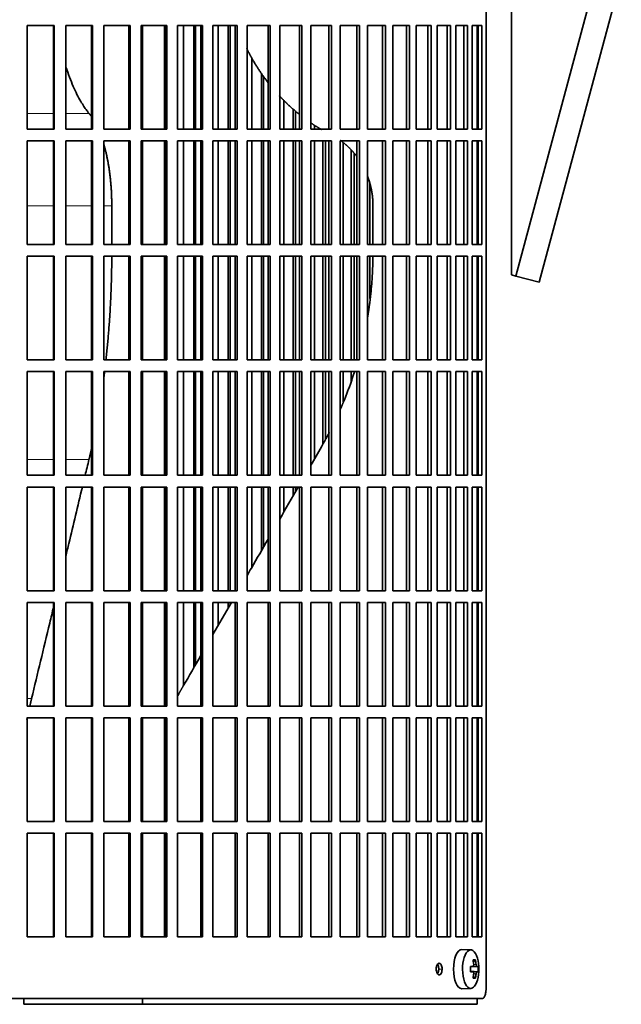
# Model space of a CAD drawing. Header units: millimetres. Extents: x 449 to 1324, y -2338 to 1809.
# Tile 20 of 30: x 1108 to 1261, y -464 to -213. Entities that reach past the tile are written whole.
import ezdxf

# ---------------------------------------------------------------- set-up
doc = ezdxf.new("R2010")
doc.units = ezdxf.units.MM
for name, color, linetype in [('M5X8_UNI7687', 7, 'Continuous'), ('VSI344-454_FILTR', 7, 'Continuous'), ('VSI344-454_SUPPO', 7, 'Continuous'), ('VSI344-454_TERMI', 7, 'Continuous')]:
    doc.layers.add(name, color=color, linetype=linetype)

# ---------------------------------------------------------------- blocks, each defined once
blk = doc.blocks.new('SE3')
at = {"layer": 'M5X8_UNI7687', "color": 7, "linetype": 'Continuous', "lineweight": 35}
for p, q in [((1222.77, -450.45), (1220.5, -450.38)), ((1223.94, -453.04), (1223.43, -453.43)), ((1222.66, -454.73), (1223.33, -454.67)), ((1224.63, -454.68), (1222.66, -454.83)), ((1224.63, -456.07), (1222.66, -455.93)), ((1223.33, -456.09), (1222.66, -456.02)), ((1223.94, -457.71), (1223.43, -457.32)), ((1220.5, -460.38), (1222.77, -460.31))]:
    blk.add_line(p, q, dxfattribs=at)
at = {"layer": 'M5X8_UNI7687', "color": 4, "linetype": 'Continuous', "lineweight": 9}
for p, q in [((1224.34, -454.67), (1222.66, -454.82)), ((1222.66, -454.73), (1223.32, -454.67)), ((1223.52, -454.22), (1224.13, -454.17)), ((1222.66, -455.93), (1224.34, -456.09)), ((1223.32, -456.09), (1222.66, -456.02)), ((1224.13, -456.58), (1223.52, -456.53))]:
    blk.add_line(p, q, dxfattribs=at)
at = {"layer": 'M5X8_UNI7687', "color": 7, "linetype": 'Continuous', "lineweight": 35}
for centre, radius, start, end in [((1214.85, -455.38), 10, 343.7273, 16.2727), ((1215.23, -455.38), 9.42, 355.7871, 4.2129)]:
    blk.add_arc(centre, radius, start, end, dxfattribs=at)
for centre, major_axis, ratio, start_param, end_param in [((1220.47, -455.38), (0, -5), 0.422618, 3.141593, 6.283185), ((1222.74, -455.38), (0, -4.93), 0.422618, 2.175256, 6.283185), ((1216.86, -458.44), (7.75, 5.06), 0.247104, 0.286808, 0.4365), ((1214.93, -455.38), (0, 10), 0.866025, 4.833518, 4.948078), ((1214.8, -455.38), (0, 10), 0.939693, 4.833518, 4.948078), ((1214.87, -455.53), (9.97, 0.79), 0.036834, 0.556003, 0.670562), ((1218.15, -455.38), (0, -9.26), 0.488139, 1.49595, 1.645642), ((1214.87, -455.53), (9.97, 0.79), 0.036834, 0.199185, 0.313745), ((1214.87, -455.22), (9.97, -0.79), 0.036834, -0.670562, -0.556003), ((1214.93, -455.38), (0, -10), 0.866025, 1.335108, 1.449667), ((1216.86, -452.31), (7.75, -5.06), 0.247104, -0.4365, -0.286808), ((1214.8, -455.38), (0, -10), 0.939693, 1.335108, 1.449667), ((1214.87, -455.22), (9.97, -0.79), 0.036834, -0.313745, -0.199185), ((1220.47, -455.38), (0, -5), 0.422618, 0, 0.012961), ((1222.74, -455.38), (0, -4.93), 0.422618, 0, 0.966337)]:
    blk.add_ellipse(centre, major_axis=major_axis, ratio=ratio, start_param=start_param, end_param=end_param, dxfattribs=at)
for points in [[(1223.32, -454.67), (1223.33, -454.67), (1223.34, -454.66), (1223.37, -454.66), (1223.39, -454.64), (1223.41, -454.63), (1223.43, -454.61), (1223.45, -454.58), (1223.47, -454.55), (1223.49, -454.52), (1223.5, -454.48), (1223.51, -454.44), (1223.52, -454.4), (1223.53, -454.36), (1223.53, -454.31), (1223.53, -454.27), (1223.53, -454.22), (1223.53, -454.19), (1223.53, -454.17)], [(1224.13, -454.17), (1224.13, -454.19), (1224.13, -454.22), (1224.14, -454.27), (1224.15, -454.31), (1224.16, -454.36), (1224.17, -454.4), (1224.18, -454.44), (1224.2, -454.48), (1224.21, -454.52), (1224.23, -454.55), (1224.24, -454.58), (1224.26, -454.61), (1224.28, -454.63), (1224.29, -454.64), (1224.31, -454.66), (1224.32, -454.66), (1224.33, -454.67), (1224.34, -454.67)], [(1223.53, -456.58), (1223.53, -456.57), (1223.53, -456.53), (1223.53, -456.48), (1223.53, -456.44), (1223.53, -456.4), (1223.52, -456.35), (1223.51, -456.31), (1223.5, -456.27), (1223.49, -456.23), (1223.47, -456.2), (1223.45, -456.17), (1223.43, -456.14), (1223.41, -456.12), (1223.39, -456.11), (1223.37, -456.1), (1223.34, -456.09), (1223.33, -456.09), (1223.32, -456.09)], [(1224.34, -456.09), (1224.33, -456.09), (1224.32, -456.09), (1224.31, -456.1), (1224.29, -456.11), (1224.28, -456.12), (1224.26, -456.14), (1224.24, -456.17), (1224.23, -456.2), (1224.21, -456.23), (1224.2, -456.27), (1224.18, -456.31), (1224.17, -456.35), (1224.16, -456.4), (1224.15, -456.44), (1224.14, -456.48), (1224.13, -456.53), (1224.13, -456.57), (1224.13, -456.58)]]:
    blk.add_open_spline(points, degree=3, dxfattribs=at)
at = {"layer": 'VSI344-454_FILTR', "color": 7, "linetype": 'Continuous', "lineweight": 35}
for p, q in [((1226.7, -459.88), (1226.7, -188.88)), ((1109.39, -214.13), (1116.33, -214.13)), ((1109.39, -240.63), (1109.39, -214.13)), ((1116.18, -240.63), (1116.18, -214.13)), ((1116.33, -240.63), (1116.33, -214.13)), ((1119.26, -214.13), (1126.12, -214.13)), ((1119.26, -240.63), (1119.26, -214.13)), ((1125.89, -240.63), (1125.89, -214.13)), ((1126.12, -240.63), (1126.12, -214.13)), ((1129, -214.13), (1135.72, -214.13)), ((1129, -240.63), (1129, -214.13)), ((1135.43, -240.63), (1135.43, -214.13)), ((1135.72, -240.63), (1135.72, -214.13)), ((1138.54, -214.13), (1145.11, -214.13)), ((1138.54, -240.63), (1138.54, -214.13)), ((1144.75, -240.63), (1144.75, -214.13)), ((1145.11, -240.63), (1145.11, -214.13)), ((1147.86, -214.13), (1154.23, -214.13)), ((1147.86, -240.63), (1147.86, -214.13)), ((1149.32, -240.63), (1149.32, -214.13)), ((1151.96, -240.63), (1151.96, -214.13)), ((1152.41, -240.63), (1152.41, -214.13)), ((1153.81, -240.63), (1153.81, -214.13)), ((1154.23, -240.63), (1154.23, -214.13)), ((1156.89, -214.13), (1163.04, -214.13)), ((1156.89, -240.63), (1156.89, -214.13)), ((1158.23, -240.63), (1158.23, -214.13)), ((1160.77, -240.63), (1160.77, -214.13)), ((1161.29, -240.63), (1161.29, -214.13)), ((1162.56, -240.63), (1162.56, -214.13)), ((1163.04, -240.63), (1163.04, -214.13)), ((1165.6, -214.13), (1171.5, -214.13)), ((1165.6, -240.63), (1165.6, -214.13)), ((1170.96, -240.63), (1170.96, -214.13)), ((1171.5, -240.63), (1171.5, -214.13)), ((1173.94, -214.13), (1179.56, -214.13)), ((1173.94, -240.63), (1173.94, -214.13)), ((1178.96, -240.63), (1178.96, -214.13)), ((1179.56, -240.63), (1179.56, -214.13)), ((1181.88, -214.13), (1187.19, -214.13)), ((1181.88, -240.63), (1181.88, -214.13)), ((1186.53, -240.63), (1186.53, -214.13)), ((1187.19, -240.63), (1187.19, -214.13)), ((1189.37, -214.13), (1194.34, -214.13)), ((1189.37, -240.63), (1189.37, -214.13)), ((1193.64, -240.63), (1193.64, -214.13)), ((1194.34, -240.63), (1194.34, -214.13)), ((1196.38, -214.13), (1200.99, -214.13)), ((1196.38, -240.63), (1196.38, -214.13)), ((1200.24, -240.63), (1200.24, -214.13)), ((1200.99, -240.63), (1200.99, -214.13)), ((1202.87, -214.13), (1207.1, -214.13)), ((1202.87, -240.63), (1202.87, -214.13)), ((1206.31, -240.63), (1206.31, -214.13)), ((1207.1, -240.63), (1207.1, -214.13)), ((1208.82, -214.13), (1212.65, -214.13)), ((1208.82, -240.63), (1208.82, -214.13)), ((1211.81, -240.63), (1211.81, -214.13)), ((1212.65, -240.63), (1212.65, -214.13)), ((1214.18, -214.13), (1217.59, -214.13)), ((1214.18, -240.63), (1214.18, -214.13)), ((1216.72, -240.63), (1216.72, -214.13)), ((1217.59, -240.63), (1217.59, -214.13)), ((1218.95, -214.13), (1221.92, -214.13)), ((1218.95, -240.63), (1218.95, -214.13)), ((1221.01, -240.63), (1221.01, -214.13)), ((1221.92, -240.63), (1221.92, -214.13)), ((1223.09, -214.13), (1225.61, -214.13)), ((1223.09, -240.63), (1223.09, -214.13)), ((1224.67, -240.63), (1224.67, -214.13)), ((1225.61, -240.63), (1225.61, -214.13)), ((1166.8, -240.63), (1166.8, -222.43)), ((1169.25, -240.63), (1169.25, -226.33)), ((1169.82, -240.63), (1169.82, -227.14)), ((1175.01, -240.63), (1175.01, -233.24)), ((1177.34, -240.63), (1177.34, -235.42)), ((1177.97, -240.63), (1177.97, -235.97)), ((1109.39, -240.63), (1116.33, -240.63)), ((1119.26, -240.63), (1126.12, -240.63)), ((1129, -240.63), (1135.72, -240.63)), ((1138.54, -240.63), (1145.11, -240.63)), ((1147.86, -240.63), (1154.23, -240.63)), ((1156.89, -240.63), (1163.04, -240.63)), ((1165.6, -240.63), (1171.5, -240.63)), ((1173.94, -240.63), (1179.56, -240.63)), ((1181.88, -240.63), (1187.19, -240.63)), ((1182.8, -240.63), (1182.8, -239.61)), ((1189.37, -240.63), (1194.34, -240.63)), ((1196.38, -240.63), (1200.99, -240.63)), ((1202.87, -240.63), (1207.1, -240.63)), ((1208.82, -240.63), (1212.65, -240.63)), ((1214.18, -240.63), (1217.59, -240.63)), ((1218.95, -240.63), (1221.92, -240.63)), ((1223.09, -240.63), (1225.61, -240.63)), ((1109.39, -243.63), (1116.33, -243.63)), ((1109.39, -270.13), (1109.39, -243.63)), ((1116.18, -270.13), (1116.18, -243.63)), ((1116.33, -270.13), (1116.33, -243.63)), ((1119.26, -243.63), (1126.12, -243.63)), ((1119.26, -270.13), (1119.26, -243.63)), ((1125.89, -270.13), (1125.89, -243.63)), ((1126.12, -270.13), (1126.12, -243.63)), ((1129, -243.63), (1135.72, -243.63)), ((1129, -270.13), (1129, -243.63)), ((1135.43, -270.13), (1135.43, -243.63)), ((1135.72, -270.13), (1135.72, -243.63)), ((1138.54, -243.63), (1145.11, -243.63)), ((1138.54, -270.13), (1138.54, -243.63)), ((1144.75, -270.13), (1144.75, -243.63)), ((1145.11, -270.13), (1145.11, -243.63)), ((1147.86, -243.63), (1154.23, -243.63)), ((1147.86, -270.13), (1147.86, -243.63)), ((1149.32, -270.13), (1149.32, -243.63)), ((1151.96, -270.13), (1151.96, -243.63)), ((1152.41, -270.13), (1152.41, -243.63)), ((1153.81, -270.13), (1153.81, -243.63)), ((1154.23, -270.13), (1154.23, -243.63)), ((1156.89, -243.63), (1163.04, -243.63)), ((1156.89, -270.13), (1156.89, -243.63)), ((1158.23, -270.13), (1158.23, -243.63)), ((1160.77, -270.13), (1160.77, -243.63)), ((1161.29, -270.13), (1161.29, -243.63)), ((1162.56, -270.13), (1162.56, -243.63)), ((1163.04, -270.13), (1163.04, -243.63)), ((1165.6, -243.63), (1171.5, -243.63)), ((1165.6, -270.13), (1165.6, -243.63)), ((1166.8, -270.13), (1166.8, -243.63)), ((1169.25, -270.13), (1169.25, -243.63)), ((1169.82, -270.13), (1169.82, -243.63)), ((1170.96, -270.13), (1170.96, -243.63)), ((1171.5, -270.13), (1171.5, -243.63)), ((1173.94, -243.63), (1179.56, -243.63)), ((1173.94, -270.13), (1173.94, -243.63)), ((1175.01, -270.13), (1175.01, -243.63)), ((1177.34, -270.13), (1177.34, -243.63)), ((1177.97, -270.13), (1177.97, -243.63)), ((1178.96, -270.13), (1178.96, -243.63)), ((1179.56, -270.13), (1179.56, -243.63)), ((1181.88, -243.63), (1187.19, -243.63)), ((1181.88, -270.13), (1181.88, -243.63)), ((1182.8, -270.13), (1182.8, -243.63)), ((1185, -270.13), (1185, -243.63)), ((1185.68, -270.13), (1185.68, -243.63)), ((1186.53, -270.13), (1186.53, -243.63)), ((1187.19, -270.13), (1187.19, -243.63)), ((1189.37, -243.63), (1194.34, -243.63)), ((1189.37, -270.13), (1189.37, -243.63)), ((1190.15, -270.13), (1190.15, -244.09)), ((1193.64, -270.13), (1193.64, -243.63)), ((1194.34, -270.13), (1194.34, -243.63)), ((1196.38, -243.63), (1200.99, -243.63)), ((1196.38, -270.13), (1196.38, -243.63)), ((1200.24, -270.13), (1200.24, -243.63)), ((1200.99, -270.13), (1200.99, -243.63)), ((1202.87, -243.63), (1207.1, -243.63)), ((1202.87, -270.13), (1202.87, -243.63)), ((1206.31, -270.13), (1206.31, -243.63)), ((1207.1, -270.13), (1207.1, -243.63)), ((1208.82, -243.63), (1212.65, -243.63)), ((1208.82, -270.13), (1208.82, -243.63)), ((1211.81, -270.13), (1211.81, -243.63)), ((1212.65, -270.13), (1212.65, -243.63)), ((1214.18, -243.63), (1217.59, -243.63)), ((1214.18, -270.13), (1214.18, -243.63)), ((1216.72, -270.13), (1216.72, -243.63)), ((1217.59, -270.13), (1217.59, -243.63)), ((1218.95, -243.63), (1221.92, -243.63)), ((1218.95, -270.13), (1218.95, -243.63)), ((1221.01, -270.13), (1221.01, -243.63)), ((1221.92, -270.13), (1221.92, -243.63)), ((1223.09, -243.63), (1225.61, -243.63)), ((1223.09, -270.13), (1223.09, -243.63)), ((1224.67, -270.13), (1224.67, -243.63)), ((1225.61, -270.13), (1225.61, -243.63)), ((1192.21, -270.13), (1192.21, -245.98)), ((1192.94, -270.13), (1192.94, -246.78)), ((1197, -270.13), (1197, -254.53)), ((1109.39, -270.13), (1116.33, -270.13)), ((1119.26, -270.13), (1126.12, -270.13)), ((1129, -270.13), (1135.72, -270.13)), ((1138.54, -270.13), (1145.11, -270.13)), ((1147.86, -270.13), (1154.23, -270.13)), ((1156.89, -270.13), (1163.04, -270.13)), ((1165.6, -270.13), (1171.5, -270.13)), ((1173.94, -270.13), (1179.56, -270.13)), ((1181.88, -270.13), (1187.19, -270.13)), ((1189.37, -270.13), (1194.34, -270.13)), ((1196.38, -270.13), (1200.99, -270.13)), ((1202.87, -270.13), (1207.1, -270.13)), ((1208.82, -270.13), (1212.65, -270.13)), ((1214.18, -270.13), (1217.59, -270.13)), ((1218.95, -270.13), (1221.92, -270.13)), ((1223.09, -270.13), (1225.61, -270.13)), ((1109.39, -273.13), (1116.33, -273.13)), ((1109.39, -299.63), (1109.39, -273.13)), ((1116.18, -299.63), (1116.18, -273.13)), ((1116.33, -299.63), (1116.33, -273.13)), ((1119.26, -273.13), (1126.12, -273.13)), ((1119.26, -299.63), (1119.26, -273.13)), ((1125.89, -299.63), (1125.89, -273.13)), ((1126.12, -299.63), (1126.12, -273.13)), ((1129, -273.13), (1135.72, -273.13)), ((1129, -299.63), (1129, -273.13)), ((1135.43, -299.63), (1135.43, -273.13)), ((1135.72, -299.63), (1135.72, -273.13)), ((1138.54, -273.13), (1145.11, -273.13)), ((1138.54, -299.63), (1138.54, -273.13)), ((1144.75, -299.63), (1144.75, -273.13)), ((1145.11, -299.63), (1145.11, -273.13)), ((1147.86, -273.13), (1154.23, -273.13)), ((1147.86, -299.63), (1147.86, -273.13)), ((1149.32, -299.63), (1149.32, -273.13)), ((1151.96, -299.63), (1151.96, -273.13)), ((1152.41, -299.63), (1152.41, -273.13)), ((1153.81, -299.63), (1153.81, -273.13)), ((1154.23, -299.63), (1154.23, -273.13)), ((1156.89, -273.13), (1163.04, -273.13)), ((1156.89, -299.63), (1156.89, -273.13)), ((1158.23, -299.63), (1158.23, -273.13)), ((1160.77, -299.63), (1160.77, -273.13)), ((1161.29, -299.63), (1161.29, -273.13)), ((1162.56, -299.63), (1162.56, -273.13)), ((1163.04, -299.63), (1163.04, -273.13)), ((1165.6, -273.13), (1171.5, -273.13)), ((1165.6, -299.63), (1165.6, -273.13)), ((1166.8, -299.63), (1166.8, -273.13)), ((1169.25, -299.63), (1169.25, -273.13)), ((1169.82, -299.63), (1169.82, -273.13)), ((1170.96, -299.63), (1170.96, -273.13)), ((1171.5, -299.63), (1171.5, -273.13)), ((1173.94, -273.13), (1179.56, -273.13)), ((1173.94, -299.63), (1173.94, -273.13)), ((1175.01, -299.63), (1175.01, -273.13)), ((1177.34, -299.63), (1177.34, -273.13)), ((1177.97, -299.63), (1177.97, -273.13)), ((1178.96, -299.63), (1178.96, -273.13)), ((1179.56, -299.63), (1179.56, -273.13)), ((1181.88, -273.13), (1187.19, -273.13)), ((1181.88, -299.63), (1181.88, -273.13)), ((1182.8, -299.63), (1182.8, -273.13)), ((1185, -299.63), (1185, -273.13)), ((1185.68, -299.63), (1185.68, -273.13)), ((1186.53, -299.63), (1186.53, -273.13)), ((1187.19, -299.63), (1187.19, -273.13)), ((1189.37, -273.13), (1194.34, -273.13)), ((1189.37, -299.63), (1189.37, -273.13)), ((1190.15, -299.63), (1190.15, -273.13)), ((1192.21, -299.63), (1192.21, -273.13)), ((1192.94, -299.63), (1192.94, -273.13)), ((1193.64, -299.63), (1193.64, -273.13)), ((1194.34, -299.63), (1194.34, -273.13)), ((1196.38, -273.13), (1200.99, -273.13)), ((1196.38, -299.63), (1196.38, -273.13)), ((1197, -283.9), (1197, -273.13)), ((1200.24, -299.63), (1200.24, -273.13)), ((1200.99, -299.63), (1200.99, -273.13)), ((1202.87, -273.13), (1207.1, -273.13)), ((1202.87, -299.63), (1202.87, -273.13)), ((1206.31, -299.63), (1206.31, -273.13)), ((1207.1, -299.63), (1207.1, -273.13)), ((1208.82, -273.13), (1212.65, -273.13)), ((1208.82, -299.63), (1208.82, -273.13)), ((1211.81, -299.63), (1211.81, -273.13)), ((1212.65, -299.63), (1212.65, -273.13)), ((1214.18, -273.13), (1217.59, -273.13)), ((1214.18, -299.63), (1214.18, -273.13)), ((1216.72, -299.63), (1216.72, -273.13)), ((1217.59, -299.63), (1217.59, -273.13)), ((1218.95, -273.13), (1221.92, -273.13)), ((1218.95, -299.63), (1218.95, -273.13)), ((1221.01, -299.63), (1221.01, -273.13)), ((1221.92, -299.63), (1221.92, -273.13)), ((1223.09, -273.13), (1225.61, -273.13)), ((1223.09, -299.63), (1223.09, -273.13)), ((1224.67, -299.63), (1224.67, -273.13)), ((1225.61, -299.63), (1225.61, -273.13)), ((1109.39, -299.63), (1116.33, -299.63)), ((1119.26, -299.63), (1126.12, -299.63)), ((1129, -299.63), (1135.72, -299.63)), ((1138.54, -299.63), (1145.11, -299.63)), ((1147.86, -299.63), (1154.23, -299.63)), ((1156.89, -299.63), (1163.04, -299.63)), ((1165.6, -299.63), (1171.5, -299.63)), ((1173.94, -299.63), (1179.56, -299.63)), ((1181.88, -299.63), (1187.19, -299.63)), ((1189.37, -299.63), (1194.34, -299.63)), ((1196.38, -299.63), (1200.99, -299.63)), ((1202.87, -299.63), (1207.1, -299.63)), ((1208.82, -299.63), (1212.65, -299.63)), ((1214.18, -299.63), (1217.59, -299.63)), ((1218.95, -299.63), (1221.92, -299.63)), ((1223.09, -299.63), (1225.61, -299.63)), ((1109.39, -302.63), (1116.33, -302.63)), ((1109.39, -329.13), (1109.39, -302.63)), ((1116.18, -329.13), (1116.18, -302.63)), ((1116.33, -329.13), (1116.33, -302.63)), ((1119.26, -302.63), (1126.12, -302.63)), ((1119.26, -329.13), (1119.26, -302.63)), ((1125.89, -329.13), (1125.89, -302.63)), ((1126.12, -329.13), (1126.12, -302.63)), ((1129, -302.63), (1135.72, -302.63)), ((1129, -329.13), (1129, -302.63)), ((1135.43, -329.13), (1135.43, -302.63)), ((1135.72, -329.13), (1135.72, -302.63)), ((1138.54, -302.63), (1145.11, -302.63)), ((1138.54, -329.13), (1138.54, -302.63)), ((1144.75, -329.13), (1144.75, -302.63)), ((1145.11, -329.13), (1145.11, -302.63)), ((1147.86, -302.63), (1154.23, -302.63)), ((1147.86, -329.13), (1147.86, -302.63)), ((1149.32, -329.13), (1149.32, -302.63)), ((1151.96, -329.13), (1151.96, -302.63)), ((1152.41, -329.13), (1152.41, -302.63)), ((1153.81, -329.13), (1153.81, -302.63)), ((1154.23, -329.13), (1154.23, -302.63)), ((1156.89, -302.63), (1163.04, -302.63)), ((1156.89, -329.13), (1156.89, -302.63)), ((1158.23, -329.13), (1158.23, -302.63)), ((1160.77, -329.13), (1160.77, -302.63)), ((1161.29, -329.13), (1161.29, -302.63)), ((1162.56, -329.13), (1162.56, -302.63)), ((1163.04, -329.13), (1163.04, -302.63)), ((1165.6, -302.63), (1171.5, -302.63)), ((1165.6, -329.13), (1165.6, -302.63)), ((1166.8, -329.13), (1166.8, -302.63)), ((1169.25, -329.13), (1169.25, -302.63)), ((1169.82, -329.13), (1169.82, -302.63)), ((1170.96, -329.13), (1170.96, -302.63)), ((1171.5, -329.13), (1171.5, -302.63)), ((1173.94, -302.63), (1179.56, -302.63)), ((1173.94, -329.13), (1173.94, -302.63)), ((1175.01, -329.13), (1175.01, -302.63)), ((1177.34, -329.13), (1177.34, -302.63)), ((1177.97, -329.13), (1177.97, -302.63)), ((1178.96, -329.13), (1178.96, -302.63)), ((1179.56, -329.13), (1179.56, -302.63)), ((1181.88, -302.63), (1187.19, -302.63)), ((1181.88, -329.13), (1181.88, -302.63)), ((1182.8, -324.97), (1182.8, -302.63)), ((1185, -321.08), (1185, -302.63)), ((1185.68, -319.77), (1185.68, -302.63)), ((1186.53, -329.13), (1186.53, -302.63)), ((1187.19, -329.13), (1187.19, -302.63)), ((1189.37, -302.63), (1194.34, -302.63)), ((1189.37, -329.13), (1189.37, -302.63)), ((1190.15, -310.37), (1190.15, -302.63)), ((1192.21, -305.06), (1192.21, -302.63)), ((1193.64, -329.13), (1193.64, -302.63)), ((1194.34, -329.13), (1194.34, -302.63)), ((1196.38, -302.63), (1200.99, -302.63)), ((1196.38, -329.13), (1196.38, -302.63)), ((1200.24, -329.13), (1200.24, -302.63)), ((1200.99, -329.13), (1200.99, -302.63)), ((1202.87, -302.63), (1207.1, -302.63)), ((1202.87, -329.13), (1202.87, -302.63)), ((1206.31, -329.13), (1206.31, -302.63)), ((1207.1, -329.13), (1207.1, -302.63)), ((1208.82, -302.63), (1212.65, -302.63)), ((1208.82, -329.13), (1208.82, -302.63)), ((1211.81, -329.13), (1211.81, -302.63)), ((1212.65, -329.13), (1212.65, -302.63)), ((1214.18, -302.63), (1217.59, -302.63)), ((1214.18, -329.13), (1214.18, -302.63)), ((1216.72, -329.13), (1216.72, -302.63)), ((1217.59, -329.13), (1217.59, -302.63)), ((1218.95, -302.63), (1221.92, -302.63)), ((1218.95, -329.13), (1218.95, -302.63)), ((1221.01, -329.13), (1221.01, -302.63)), ((1221.92, -329.13), (1221.92, -302.63)), ((1223.09, -302.63), (1225.61, -302.63)), ((1223.09, -329.13), (1223.09, -302.63)), ((1224.67, -329.13), (1224.67, -302.63)), ((1225.61, -329.13), (1225.61, -302.63)), ((1109.39, -329.13), (1116.33, -329.13)), ((1119.26, -329.13), (1126.12, -329.13)), ((1129, -329.13), (1135.72, -329.13)), ((1138.54, -329.13), (1145.11, -329.13)), ((1147.86, -329.13), (1154.23, -329.13)), ((1156.89, -329.13), (1163.04, -329.13)), ((1165.6, -329.13), (1171.5, -329.13)), ((1173.94, -329.13), (1179.56, -329.13)), ((1181.88, -329.13), (1187.19, -329.13)), ((1189.37, -329.13), (1194.34, -329.13)), ((1196.38, -329.13), (1200.99, -329.13)), ((1202.87, -329.13), (1207.1, -329.13)), ((1208.82, -329.13), (1212.65, -329.13)), ((1214.18, -329.13), (1217.59, -329.13)), ((1218.95, -329.13), (1221.92, -329.13)), ((1223.09, -329.13), (1225.61, -329.13)), ((1109.39, -332.13), (1116.33, -332.13)), ((1109.39, -358.63), (1109.39, -332.13)), ((1116.18, -358.63), (1116.18, -332.13)), ((1116.33, -358.63), (1116.33, -332.13)), ((1119.26, -332.13), (1126.12, -332.13)), ((1119.26, -358.63), (1119.26, -332.13)), ((1125.89, -358.63), (1125.89, -332.13)), ((1126.12, -358.63), (1126.12, -332.13)), ((1129, -332.13), (1135.72, -332.13)), ((1129, -358.63), (1129, -332.13)), ((1135.43, -358.63), (1135.43, -332.13)), ((1135.72, -358.63), (1135.72, -332.13)), ((1138.54, -332.13), (1145.11, -332.13)), ((1138.54, -358.63), (1138.54, -332.13)), ((1144.75, -358.63), (1144.75, -332.13)), ((1145.11, -358.63), (1145.11, -332.13)), ((1147.86, -332.13), (1154.23, -332.13)), ((1147.86, -358.63), (1147.86, -332.13)), ((1149.32, -358.63), (1149.32, -332.13)), ((1151.96, -358.63), (1151.96, -332.13)), ((1152.41, -358.63), (1152.41, -332.13)), ((1153.81, -358.63), (1153.81, -332.13)), ((1154.23, -358.63), (1154.23, -332.13)), ((1156.89, -332.13), (1163.04, -332.13)), ((1156.89, -358.63), (1156.89, -332.13)), ((1158.23, -358.63), (1158.23, -332.13)), ((1160.77, -358.63), (1160.77, -332.13)), ((1161.29, -358.63), (1161.29, -332.13)), ((1162.56, -358.63), (1162.56, -332.13)), ((1163.04, -358.63), (1163.04, -332.13)), ((1165.6, -332.13), (1171.5, -332.13)), ((1165.6, -358.63), (1165.6, -332.13)), ((1166.8, -352.69), (1166.8, -332.13)), ((1169.25, -348.45), (1169.25, -332.13)), ((1169.82, -347.46), (1169.82, -332.13)), ((1170.96, -358.63), (1170.96, -332.13)), ((1171.5, -358.63), (1171.5, -332.13)), ((1173.94, -332.13), (1179.56, -332.13)), ((1173.94, -358.63), (1173.94, -332.13)), ((1175.01, -338.47), (1175.01, -332.13)), ((1177.34, -334.44), (1177.34, -332.13)), ((1177.97, -333.35), (1177.97, -332.13)), ((1178.96, -358.63), (1178.96, -332.13)), ((1179.56, -358.63), (1179.56, -332.13)), ((1181.88, -332.13), (1187.19, -332.13)), ((1181.88, -358.63), (1181.88, -332.13)), ((1186.53, -358.63), (1186.53, -332.13)), ((1187.19, -358.63), (1187.19, -332.13)), ((1189.37, -332.13), (1194.34, -332.13)), ((1189.37, -358.63), (1189.37, -332.13)), ((1193.64, -358.63), (1193.64, -332.13)), ((1194.34, -358.63), (1194.34, -332.13)), ((1196.38, -332.13), (1200.99, -332.13)), ((1196.38, -358.63), (1196.38, -332.13)), ((1200.24, -358.63), (1200.24, -332.13)), ((1200.99, -358.63), (1200.99, -332.13)), ((1202.87, -332.13), (1207.1, -332.13)), ((1202.87, -358.63), (1202.87, -332.13)), ((1206.31, -358.63), (1206.31, -332.13)), ((1207.1, -358.63), (1207.1, -332.13)), ((1208.82, -332.13), (1212.65, -332.13)), ((1208.82, -358.63), (1208.82, -332.13)), ((1211.81, -358.63), (1211.81, -332.13)), ((1212.65, -358.63), (1212.65, -332.13)), ((1214.18, -332.13), (1217.59, -332.13)), ((1214.18, -358.63), (1214.18, -332.13)), ((1216.72, -358.63), (1216.72, -332.13)), ((1217.59, -358.63), (1217.59, -332.13)), ((1218.95, -332.13), (1221.92, -332.13)), ((1218.95, -358.63), (1218.95, -332.13)), ((1221.01, -358.63), (1221.01, -332.13)), ((1221.92, -358.63), (1221.92, -332.13)), ((1223.09, -332.13), (1225.61, -332.13)), ((1223.09, -358.63), (1223.09, -332.13)), ((1224.67, -358.63), (1224.67, -332.13)), ((1225.61, -358.63), (1225.61, -332.13)), ((1109.39, -358.63), (1116.33, -358.63)), ((1119.26, -358.63), (1126.12, -358.63)), ((1129, -358.63), (1135.72, -358.63)), ((1138.54, -358.63), (1145.11, -358.63)), ((1147.86, -358.63), (1154.23, -358.63)), ((1156.89, -358.63), (1163.04, -358.63)), ((1165.6, -358.63), (1171.5, -358.63)), ((1173.94, -358.63), (1179.56, -358.63)), ((1181.88, -358.63), (1187.19, -358.63)), ((1189.37, -358.63), (1194.34, -358.63)), ((1196.38, -358.63), (1200.99, -358.63)), ((1202.87, -358.63), (1207.1, -358.63)), ((1208.82, -358.63), (1212.65, -358.63)), ((1214.18, -358.63), (1217.59, -358.63)), ((1218.95, -358.63), (1221.92, -358.63)), ((1223.09, -358.63), (1225.61, -358.63)), ((1109.39, -361.63), (1116.33, -361.63)), ((1109.39, -388.13), (1109.39, -361.63)), ((1116.18, -388.13), (1116.18, -361.63)), ((1116.33, -388.13), (1116.33, -361.63)), ((1119.26, -361.63), (1126.12, -361.63)), ((1119.26, -388.13), (1119.26, -361.63)), ((1125.89, -388.13), (1125.89, -361.63)), ((1126.12, -388.13), (1126.12, -361.63)), ((1129, -361.63), (1135.72, -361.63)), ((1129, -388.13), (1129, -361.63)), ((1135.43, -388.13), (1135.43, -361.63)), ((1135.72, -388.13), (1135.72, -361.63)), ((1138.54, -361.63), (1145.11, -361.63)), ((1138.54, -388.13), (1138.54, -361.63)), ((1144.75, -388.13), (1144.75, -361.63)), ((1145.11, -388.13), (1145.11, -361.63)), ((1147.86, -361.63), (1154.23, -361.63)), ((1147.86, -388.13), (1147.86, -361.63)), ((1149.32, -382.97), (1149.32, -361.63)), ((1151.96, -378.4), (1151.96, -361.63)), ((1152.41, -377.61), (1152.41, -361.63)), ((1153.81, -388.13), (1153.81, -361.63)), ((1154.23, -388.13), (1154.23, -361.63)), ((1156.89, -361.63), (1163.04, -361.63)), ((1156.89, -388.13), (1156.89, -361.63)), ((1158.23, -367.54), (1158.23, -361.63)), ((1160.77, -363.13), (1160.77, -361.63)), ((1161.29, -362.24), (1161.29, -361.63)), ((1162.56, -388.13), (1162.56, -361.63)), ((1163.04, -388.13), (1163.04, -361.63)), ((1165.6, -361.63), (1171.5, -361.63)), ((1165.6, -388.13), (1165.6, -361.63)), ((1170.96, -388.13), (1170.96, -361.63)), ((1171.5, -388.13), (1171.5, -361.63)), ((1173.94, -361.63), (1179.56, -361.63)), ((1173.94, -388.13), (1173.94, -361.63)), ((1178.96, -388.13), (1178.96, -361.63)), ((1179.56, -388.13), (1179.56, -361.63)), ((1181.88, -361.63), (1187.19, -361.63)), ((1181.88, -388.13), (1181.88, -361.63)), ((1186.53, -388.13), (1186.53, -361.63)), ((1187.19, -388.13), (1187.19, -361.63)), ((1189.37, -361.63), (1194.34, -361.63)), ((1189.37, -388.13), (1189.37, -361.63)), ((1193.64, -388.13), (1193.64, -361.63)), ((1194.34, -388.13), (1194.34, -361.63)), ((1196.38, -361.63), (1200.99, -361.63)), ((1196.38, -388.13), (1196.38, -361.63)), ((1200.24, -388.13), (1200.24, -361.63)), ((1200.99, -388.13), (1200.99, -361.63)), ((1202.87, -361.63), (1207.1, -361.63)), ((1202.87, -388.13), (1202.87, -361.63)), ((1206.31, -388.13), (1206.31, -361.63)), ((1207.1, -388.13), (1207.1, -361.63)), ((1208.82, -361.63), (1212.65, -361.63)), ((1208.82, -388.13), (1208.82, -361.63)), ((1211.81, -388.13), (1211.81, -361.63)), ((1212.65, -388.13), (1212.65, -361.63)), ((1214.18, -361.63), (1217.59, -361.63)), ((1214.18, -388.13), (1214.18, -361.63)), ((1216.72, -388.13), (1216.72, -361.63)), ((1217.59, -388.13), (1217.59, -361.63)), ((1218.95, -361.63), (1221.92, -361.63)), ((1218.95, -388.13), (1218.95, -361.63)), ((1221.01, -388.13), (1221.01, -361.63)), ((1221.92, -388.13), (1221.92, -361.63)), ((1223.09, -361.63), (1225.61, -361.63)), ((1223.09, -388.13), (1223.09, -361.63)), ((1224.67, -388.13), (1224.67, -361.63)), ((1225.61, -388.13), (1225.61, -361.63)), ((1109.39, -388.13), (1116.33, -388.13)), ((1119.26, -388.13), (1126.12, -388.13)), ((1129, -388.13), (1135.72, -388.13)), ((1138.54, -388.13), (1145.11, -388.13)), ((1147.86, -388.13), (1154.23, -388.13)), ((1156.89, -388.13), (1163.04, -388.13)), ((1165.6, -388.13), (1171.5, -388.13)), ((1173.94, -388.13), (1179.56, -388.13)), ((1181.88, -388.13), (1187.19, -388.13)), ((1189.37, -388.13), (1194.34, -388.13)), ((1196.38, -388.13), (1200.99, -388.13)), ((1202.87, -388.13), (1207.1, -388.13)), ((1208.82, -388.13), (1212.65, -388.13)), ((1214.18, -388.13), (1217.59, -388.13)), ((1218.95, -388.13), (1221.92, -388.13)), ((1223.09, -388.13), (1225.61, -388.13)), ((1109.39, -391.13), (1116.33, -391.13)), ((1109.39, -417.63), (1109.39, -391.13)), ((1116.18, -417.63), (1116.18, -391.13)), ((1116.33, -417.63), (1116.33, -391.13)), ((1119.26, -391.13), (1126.12, -391.13)), ((1119.26, -417.63), (1119.26, -391.13)), ((1125.89, -417.63), (1125.89, -391.13)), ((1126.12, -417.63), (1126.12, -391.13)), ((1129, -391.13), (1135.72, -391.13)), ((1129, -417.63), (1129, -391.13)), ((1135.43, -417.63), (1135.43, -391.13)), ((1135.72, -417.63), (1135.72, -391.13)), ((1138.54, -391.13), (1145.11, -391.13)), ((1138.54, -417.63), (1138.54, -391.13)), ((1144.75, -417.63), (1144.75, -391.13)), ((1145.11, -417.63), (1145.11, -391.13)), ((1147.86, -391.13), (1154.23, -391.13)), ((1147.86, -417.63), (1147.86, -391.13)), ((1153.81, -417.63), (1153.81, -391.13)), ((1154.23, -417.63), (1154.23, -391.13)), ((1156.89, -391.13), (1163.04, -391.13)), ((1156.89, -417.63), (1156.89, -391.13)), ((1162.56, -417.63), (1162.56, -391.13)), ((1163.04, -417.63), (1163.04, -391.13)), ((1165.6, -391.13), (1171.5, -391.13)), ((1165.6, -417.63), (1165.6, -391.13)), ((1170.96, -417.63), (1170.96, -391.13)), ((1171.5, -417.63), (1171.5, -391.13)), ((1173.94, -391.13), (1179.56, -391.13)), ((1173.94, -417.63), (1173.94, -391.13)), ((1178.96, -417.63), (1178.96, -391.13)), ((1179.56, -417.63), (1179.56, -391.13)), ((1181.88, -391.13), (1187.19, -391.13)), ((1181.88, -417.63), (1181.88, -391.13)), ((1186.53, -417.63), (1186.53, -391.13)), ((1187.19, -417.63), (1187.19, -391.13)), ((1189.37, -391.13), (1194.34, -391.13)), ((1189.37, -417.63), (1189.37, -391.13)), ((1193.64, -417.63), (1193.64, -391.13)), ((1194.34, -417.63), (1194.34, -391.13)), ((1196.38, -391.13), (1200.99, -391.13)), ((1196.38, -417.63), (1196.38, -391.13)), ((1200.24, -417.63), (1200.24, -391.13)), ((1200.99, -417.63), (1200.99, -391.13)), ((1202.87, -391.13), (1207.1, -391.13)), ((1202.87, -417.63), (1202.87, -391.13)), ((1206.31, -417.63), (1206.31, -391.13)), ((1207.1, -417.63), (1207.1, -391.13)), ((1208.82, -391.13), (1212.65, -391.13)), ((1208.82, -417.63), (1208.82, -391.13)), ((1211.81, -417.63), (1211.81, -391.13)), ((1212.65, -417.63), (1212.65, -391.13)), ((1214.18, -391.13), (1217.59, -391.13)), ((1214.18, -417.63), (1214.18, -391.13)), ((1216.72, -417.63), (1216.72, -391.13)), ((1217.59, -417.63), (1217.59, -391.13)), ((1218.95, -391.13), (1221.92, -391.13)), ((1218.95, -417.63), (1218.95, -391.13)), ((1221.01, -417.63), (1221.01, -391.13)), ((1221.92, -417.63), (1221.92, -391.13)), ((1223.09, -391.13), (1225.61, -391.13)), ((1223.09, -417.63), (1223.09, -391.13)), ((1224.67, -417.63), (1224.67, -391.13)), ((1225.61, -417.63), (1225.61, -391.13)), ((1109.39, -417.63), (1116.33, -417.63)), ((1119.26, -417.63), (1126.12, -417.63)), ((1129, -417.63), (1135.72, -417.63)), ((1138.54, -417.63), (1145.11, -417.63)), ((1147.86, -417.63), (1154.23, -417.63)), ((1156.89, -417.63), (1163.04, -417.63)), ((1165.6, -417.63), (1171.5, -417.63)), ((1173.94, -417.63), (1179.56, -417.63)), ((1181.88, -417.63), (1187.19, -417.63)), ((1189.37, -417.63), (1194.34, -417.63)), ((1196.38, -417.63), (1200.99, -417.63)), ((1202.87, -417.63), (1207.1, -417.63)), ((1208.82, -417.63), (1212.65, -417.63)), ((1214.18, -417.63), (1217.59, -417.63)), ((1218.95, -417.63), (1221.92, -417.63)), ((1223.09, -417.63), (1225.61, -417.63)), ((1109.39, -420.63), (1116.33, -420.63)), ((1109.39, -447.13), (1109.39, -420.63)), ((1116.18, -447.13), (1116.18, -420.63)), ((1116.33, -447.13), (1116.33, -420.63)), ((1119.26, -420.63), (1126.12, -420.63)), ((1119.26, -447.13), (1119.26, -420.63)), ((1125.89, -447.13), (1125.89, -420.63)), ((1126.12, -447.13), (1126.12, -420.63)), ((1129, -420.63), (1135.72, -420.63)), ((1129, -447.13), (1129, -420.63)), ((1135.43, -447.13), (1135.43, -420.63)), ((1135.72, -447.13), (1135.72, -420.63)), ((1138.54, -420.63), (1145.11, -420.63)), ((1138.54, -447.13), (1138.54, -420.63)), ((1144.75, -447.13), (1144.75, -420.63)), ((1145.11, -447.13), (1145.11, -420.63)), ((1147.86, -420.63), (1154.23, -420.63)), ((1147.86, -447.13), (1147.86, -420.63)), ((1153.81, -447.13), (1153.81, -420.63)), ((1154.23, -447.13), (1154.23, -420.63)), ((1156.89, -420.63), (1163.04, -420.63)), ((1156.89, -447.13), (1156.89, -420.63)), ((1162.56, -447.13), (1162.56, -420.63)), ((1163.04, -447.13), (1163.04, -420.63)), ((1165.6, -420.63), (1171.5, -420.63)), ((1165.6, -447.13), (1165.6, -420.63)), ((1170.96, -447.13), (1170.96, -420.63)), ((1171.5, -447.13), (1171.5, -420.63)), ((1173.94, -420.63), (1179.56, -420.63)), ((1173.94, -447.13), (1173.94, -420.63)), ((1178.96, -447.13), (1178.96, -420.63)), ((1179.56, -447.13), (1179.56, -420.63)), ((1181.88, -420.63), (1187.19, -420.63)), ((1181.88, -447.13), (1181.88, -420.63)), ((1186.53, -447.13), (1186.53, -420.63)), ((1187.19, -447.13), (1187.19, -420.63)), ((1189.37, -420.63), (1194.34, -420.63)), ((1189.37, -447.13), (1189.37, -420.63)), ((1193.64, -447.13), (1193.64, -420.63)), ((1194.34, -447.13), (1194.34, -420.63)), ((1196.38, -420.63), (1200.99, -420.63)), ((1196.38, -447.13), (1196.38, -420.63)), ((1200.24, -447.13), (1200.24, -420.63)), ((1200.99, -447.13), (1200.99, -420.63)), ((1202.87, -420.63), (1207.1, -420.63)), ((1202.87, -447.13), (1202.87, -420.63)), ((1206.31, -447.13), (1206.31, -420.63)), ((1207.1, -447.13), (1207.1, -420.63)), ((1208.82, -420.63), (1212.65, -420.63)), ((1208.82, -447.13), (1208.82, -420.63)), ((1211.81, -447.13), (1211.81, -420.63)), ((1212.65, -447.13), (1212.65, -420.63)), ((1214.18, -420.63), (1217.59, -420.63)), ((1214.18, -447.13), (1214.18, -420.63)), ((1216.72, -447.13), (1216.72, -420.63)), ((1217.59, -447.13), (1217.59, -420.63)), ((1218.95, -420.63), (1221.92, -420.63)), ((1218.95, -447.13), (1218.95, -420.63)), ((1221.01, -447.13), (1221.01, -420.63)), ((1221.92, -447.13), (1221.92, -420.63)), ((1223.09, -420.63), (1225.61, -420.63)), ((1223.09, -447.13), (1223.09, -420.63)), ((1224.67, -447.13), (1224.67, -420.63)), ((1225.61, -447.13), (1225.61, -420.63)), ((1109.39, -447.13), (1116.33, -447.13)), ((1119.26, -447.13), (1126.12, -447.13)), ((1129, -447.13), (1135.72, -447.13)), ((1138.54, -447.13), (1145.11, -447.13)), ((1147.86, -447.13), (1154.23, -447.13)), ((1156.89, -447.13), (1163.04, -447.13)), ((1165.6, -447.13), (1171.5, -447.13)), ((1173.94, -447.13), (1179.56, -447.13)), ((1181.88, -447.13), (1187.19, -447.13)), ((1189.37, -447.13), (1194.34, -447.13)), ((1196.38, -447.13), (1200.99, -447.13)), ((1202.87, -447.13), (1207.1, -447.13)), ((1208.82, -447.13), (1212.65, -447.13)), ((1214.18, -447.13), (1217.59, -447.13)), ((1218.95, -447.13), (1221.92, -447.13)), ((1223.09, -447.13), (1225.61, -447.13)), ((946.92, -462.88), (1225.73, -462.88))]:
    blk.add_line(p, q, dxfattribs=at)
at = {"layer": 'VSI344-454_FILTR', "color": 4, "linetype": 'Continuous', "lineweight": 9}
blk.add_line((1215.44, -455.38), (1214.57, -455.38), dxfattribs=at)
at = {"layer": 'VSI344-454_FILTR', "color": 7, "linetype": 'Continuous', "lineweight": 35}
for points, knots in [([(1213.94, -455.38), (1213.94, -455.24), (1213.95, -454.98), (1214.04, -454.61), (1214.18, -454.24), (1214.4, -453.95), (1214.7, -453.84), (1214.99, -453.96), (1215.23, -454.29), (1215.41, -454.79), (1215.43, -455.18), (1215.44, -455.38)], [0, 0, 0, 0, 0.084454, 0.168831, 0.25477, 0.378375, 0.501304, 0.626685, 0.750981, 0.875806, 1, 1, 1, 1]), ([(1215.44, -455.38), (1215.43, -455.51), (1215.42, -455.77), (1215.34, -456.14), (1215.2, -456.51), (1214.98, -456.8), (1214.69, -456.91), (1214.39, -456.8), (1214.15, -456.46), (1213.97, -455.96), (1213.95, -455.57), (1213.94, -455.38)], [0, 0, 0, 0, 0.084454, 0.168831, 0.25477, 0.378375, 0.501304, 0.626685, 0.750981, 0.875806, 1, 1, 1, 1]), ([(1214.57, -455.38), (1214.57, -455.24), (1214.56, -454.98), (1214.48, -454.62), (1214.38, -454.35), (1214.3, -454.21), (1214.26, -454.16)], [0, 0, 0, 0, 0.0839215, 0.1651632, 0.2496847, 0.3008002, 0.3008002, 0.3008002, 0.3008002]), ([(1214.27, -456.59), (1214.29, -456.55), (1214.37, -456.41), (1214.47, -456.14), (1214.56, -455.77), (1214.57, -455.51), (1214.57, -455.38)], [0.6999614, 0.6999614, 0.6999614, 0.6999614, 0.7454545, 0.8313176, 0.915596, 1, 1, 1, 1]), ([(1225.73, -462.88), (1225.75, -462.87), (1225.79, -462.87), (1225.84, -462.86), (1225.9, -462.84), (1225.95, -462.8), (1226, -462.76), (1226.06, -462.71), (1226.15, -462.6), (1226.28, -462.39), (1226.43, -462.01), (1226.55, -461.56), (1226.62, -461.12), (1226.66, -460.75), (1226.68, -460.46), (1226.7, -460.17), (1226.7, -459.97), (1226.7, -459.88)], [0, 0, 0, 0, 0.036074, 0.071835, 0.107394, 0.142867, 0.178369, 0.214015, 0.24992, 0.375515, 0.499618, 0.623903, 0.749864, 0.812552, 0.874725, 0.937001, 1, 1, 1, 1])]:
    blk.add_open_spline(points, degree=3, knots=knots, dxfattribs=at)
at = {"layer": 'VSI344-454_SUPPO', "color": 7, "linetype": 'Continuous', "lineweight": 35}
for p, q in [((1138.89, -240.63), (1138.89, -214.13)), ((1144.49, -240.63), (1144.49, -214.13)), ((1224.42, -240.63), (1224.42, -214.13)), ((1138.89, -270.13), (1138.89, -243.63)), ((1144.49, -270.13), (1144.49, -243.63)), ((1224.42, -270.13), (1224.42, -243.63)), ((1131.03, -270.13), (1131.03, -260.23)), ((1197.78, -270.13), (1197.78, -260.23)), ((1138.89, -299.63), (1138.89, -273.13)), ((1144.49, -299.63), (1144.49, -273.13)), ((1224.42, -299.63), (1224.42, -273.13)), ((1138.89, -329.13), (1138.89, -302.63)), ((1144.49, -329.13), (1144.49, -302.63)), ((1224.42, -329.13), (1224.42, -302.63)), ((1138.89, -358.63), (1138.89, -332.13)), ((1144.49, -358.63), (1144.49, -332.13)), ((1224.42, -358.63), (1224.42, -332.13)), ((1138.89, -388.13), (1138.89, -361.63)), ((1144.49, -388.13), (1144.49, -361.63)), ((1224.42, -388.13), (1224.42, -361.63)), ((1138.89, -417.63), (1138.89, -391.13)), ((1144.49, -417.63), (1144.49, -391.13)), ((1224.42, -417.63), (1224.42, -391.13)), ((1138.89, -447.13), (1138.89, -420.63)), ((1144.49, -447.13), (1144.49, -420.63)), ((1224.42, -447.13), (1224.42, -420.63)), ((1108.59, -462.88), (1108.59, -464.38)), ((1138.89, -464.38), (1138.89, -462.88)), ((1224.42, -464.38), (1224.42, -462.88)), ((1138.89, -464.38), (1108.59, -464.38)), ((1138.89, -464.38), (1224.42, -464.38))]:
    blk.add_line(p, q, dxfattribs=at)
at = {"layer": 'VSI344-454_SUPPO', "color": 4, "linetype": 'Continuous', "lineweight": 9}
for p, q in [((1109.39, -236.66), (1116.18, -236.66)), ((1119.26, -236.66), (1125.28, -236.66)), ((1109.39, -260.23), (1116.18, -260.23)), ((1119.26, -260.23), (1125.89, -260.23)), ((1129, -260.23), (1131.03, -260.23)), ((1109.39, -325.07), (1116.18, -325.07)), ((1119.26, -325.07), (1125.21, -325.07)), ((1110.56, -386.17), (1109.39, -386.17))]:
    blk.add_line(p, q, dxfattribs=at)
at = {"layer": 'VSI344-454_SUPPO', "color": 7, "linetype": 'Continuous', "lineweight": 35}
for points, degree, knots in [([(1165.5, -219.99), (1166.33, -221.66), (1167.28, -223.28), (1168.94, -226.11), (1170.93, -228.67)], 2, [0.4340761, 0.4340761, 0.4340761, 0.5, 0.5, 0.6156148, 0.6156148, 0.6156148]), ([(1125.28, -236.66), (1125.06, -236.39), (1124.6, -235.81), (1123.89, -234.78), (1123.05, -233.44), (1122.13, -231.76), (1120.81, -228.95), (1119.88, -226.45), (1119.28, -224.59), (1119.26, -224.51)], 3, [0, 0, 0, 0, 0.0369621, 0.0786432, 0.1250422, 0.1876, 0.2501534, 0.3862477, 0.3924382, 0.3924382, 0.3924382, 0.3924382]), ([(1173.86, -232.11), (1174.88, -233.2), (1175.95, -234.22), (1177.38, -235.58), (1178.89, -236.79)], 2, [0.696559, 0.696559, 0.696559, 0.75, 0.75, 0.8204835, 0.8204835, 0.8204835]), ([(1189.46, -243.52), (1190.51, -244.27), (1191.47, -245.18), (1192.67, -246.32), (1193.66, -247.64)], 2, [0.1287949, 0.1287949, 0.1287949, 0.25, 0.25, 0.3995248, 0.3995248, 0.3995248]), ([(1129.02, -244.54), (1129.26, -245.37), (1129.47, -246.26), (1130.24, -249.39), (1130.64, -252.97), (1131.03, -256.53), (1131.03, -260.23)], 2, [0.4292984, 0.4292984, 0.4292984, 0.5, 0.5, 0.75, 0.75, 1, 1, 1]), ([(1196.41, -252.68), (1196.77, -253.64), (1197.04, -254.65), (1197.78, -257.37), (1197.78, -260.23)], 2, [0.6596465, 0.6596465, 0.6596465, 0.75, 0.75, 1, 1, 1]), ([(1131.03, -273.13), (1131.01, -279.6), (1130.66, -285.99), (1130.29, -292.92), (1129.55, -299.63)], 2, [0.0187361, 0.0187361, 0.0187361, 0.25, 0.25, 0.499688, 0.499688, 0.499688]), ([(1197.77, -273.13), (1197.71, -279.17), (1196.93, -285.15), (1196.7, -286.94), (1196.41, -288.7)], 2, [0.0199355, 0.0199355, 0.0199355, 0.25, 0.25, 0.3183651, 0.3183651, 0.3183651]), ([(1193.05, -302.66), (1191.82, -306.55), (1190.27, -310.32), (1189.86, -311.3), (1189.43, -312.28)], 2, [0.5933263, 0.5933263, 0.5933263, 0.75, 0.75, 0.7912431, 0.7912431, 0.7912431]), ([(1119.26, -349.89), (1119.53, -348.77), (1120.92, -342.95), (1122.35, -337.01), (1123.52, -332.13)], 3, [0.6128166, 0.6128166, 0.6128166, 0.6128166, 0.6666667, 0.8922249, 0.8922249, 0.8922249, 0.8922249]), ([(1165.6, -354.77), (1165.97, -354.13), (1167.75, -351.04), (1169.54, -347.95), (1170.96, -345.49)], 3, [0.4683212, 0.4683212, 0.4683212, 0.4683212, 0.5, 0.6197977, 0.6197977, 0.6197977, 0.6197977]), ([(1110.56, -386.17), (1112.06, -379.92), (1113.92, -372.16), (1115.84, -364.14), (1116.18, -362.75)], 3, [0, 0, 0, 0, 0.3333333, 0.402566, 0.402566, 0.402566, 0.402566])]:
    blk.add_open_spline(points, degree=degree, knots=knots, dxfattribs=at)
for points, degree in [([(1125.28, -236.66), (1125.6, -237.05), (1125.9, -237.49)], 2), ([(1181.86, -239), (1183.2, -239.92), (1184.6, -240.74)], 2), ([(1129.2, -302.66), (1129.12, -303.3), (1129.04, -303.94)], 2), ([(1186.61, -318.18), (1185.64, -320.06), (1184.58, -321.89)], 2), ([(1125.93, -321.96), (1125.58, -323.53), (1125.21, -325.07)], 2), ([(1181.88, -326.57), (1182.78, -325.01), (1183.68, -323.45), (1184.58, -321.89)], 3), ([(1124.24, -329.13), (1124.56, -327.78), (1124.88, -326.43), (1125.21, -325.07)], 3), ([(1173.94, -340.32), (1175.51, -337.6), (1177.09, -334.87), (1178.67, -332.13)], 3), ([(1156.89, -369.86), (1158.47, -367.12), (1160.05, -364.38), (1161.64, -361.63)], 3), ([(1149.31, -382.99), (1150.8, -380.4), (1152.31, -377.8), (1153.81, -375.19)], 3), ([(1149.31, -382.99), (1148.52, -384.35), (1147.77, -385.73)], 2), ([(1110.56, -386.17), (1110.33, -387.12), (1110.11, -388.08)], 2), ([(1109.44, -391.06), (1109.39, -391.3), (1109.34, -391.53)], 2), ([(1144.71, -391.74), (1144.59, -392), (1144.46, -392.26)], 2)]:
    blk.add_open_spline(points, degree=degree, dxfattribs=at)
at = {"layer": 'VSI344-454_TERMI', "color": 7, "linetype": 'Continuous', "lineweight": 35}
for p, q in [((1233.21, -277.91), (1233.21, -193.87)), ((1255.3, -199.79), (1234.29, -278.2)), ((1261.23, -201.38), (1240.22, -279.79)), ((1234.29, -278.2), (1233.21, -277.91)), ((1240.22, -279.79), (1234.29, -278.2))]:
    blk.add_line(p, q, dxfattribs=at)

msp = doc.modelspace()

# ---------------------------------------------------------------- block references
msp.add_blockref('SE3', (0, 0))

doc.saveas('drawing.dxf')
